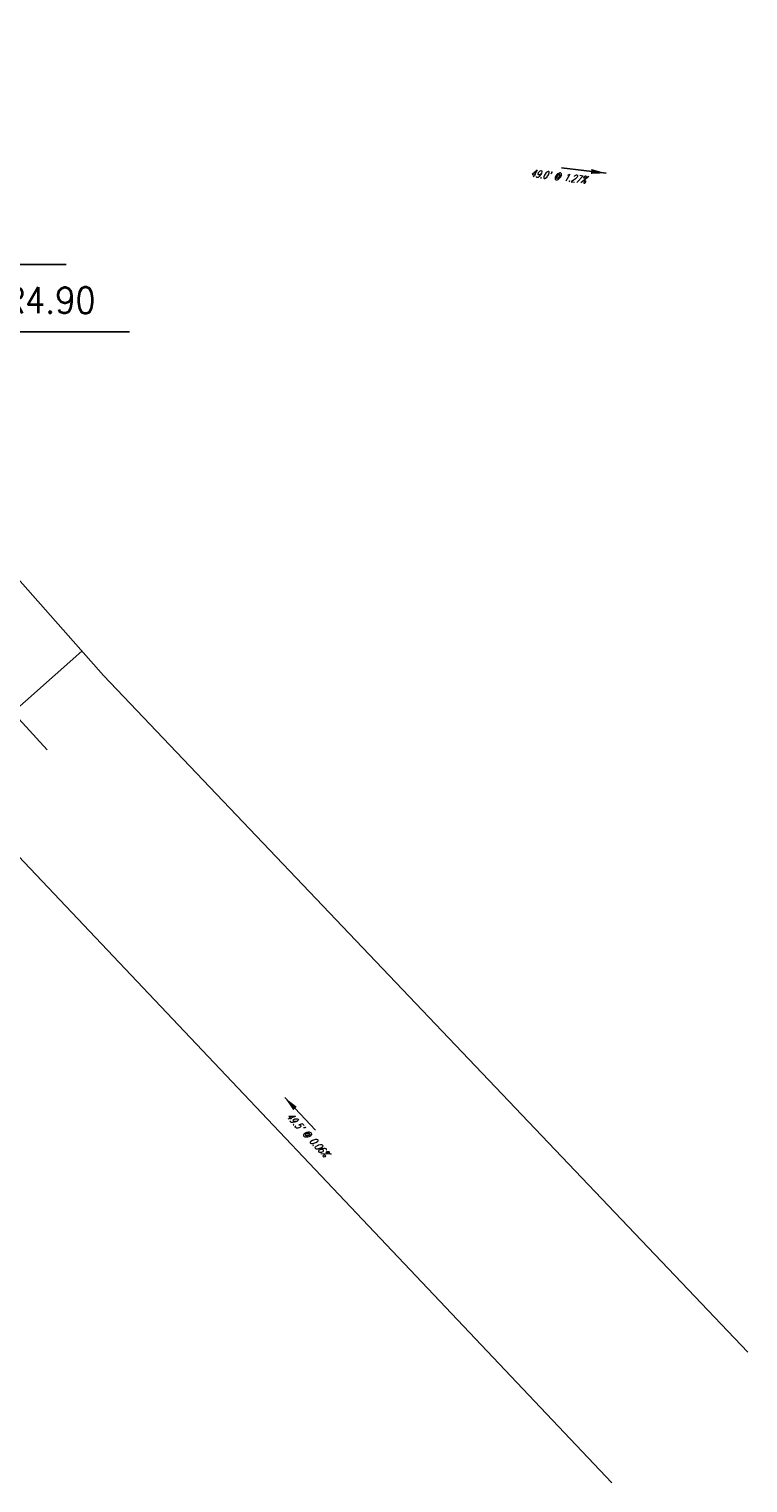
# Model space of a CAD drawing. Extents: x 167754 to 212748, y 396132 to 454338.
# Tile 7 of 147: x 175459 to 175497, y 419326 to 419404. Entities that reach past the tile are written whole.
import ezdxf
from ezdxf.enums import TextEntityAlignment as Align

# ---------------------------------------------------------------- set-up
doc = ezdxf.new("R2010")
doc.units = 0
doc.header["$MEASUREMENT"] = 0
for name, color, linetype, plot in [('0_3DP_MAT', 181, 'CONTINUOUS', False), ('0_EX. 3DP', 31, 'CONTINUOUS', False), ('SC_SCRATCH-4', 4, 'CONTINUOUS', False)]:
    doc.layers.add(name, color=color, linetype=linetype, plot=plot)
doc.layers.add('SC_SCRATCH-6', color=6, linetype='CONTINUOUS')
doc.styles.add('romans', font='romans.shx', dxfattribs={"width": 0.75, "oblique": 22.5})
doc.styles.get("Standard").update_dxf_attribs({"font": 'romans.shx', "width": 0.9})
doc.dimstyles.new('4P', dxfattribs={"dimscale": 4, "dimtxt": 0.14, "dimasz": 0.14, "dimexe": 0.05, "dimexo": 0.05, "dimgap": 0.05, "dimtad": 1, "dimzin": 0, "dimdsep": 46, "dimtxsty": 'romans', "dimcen": 0, "dimdle": 0.1, "dimclrd": 1, "dimclre": 1, "dimclrt": 7, "dimaunit": 1, "dimadec": 4, "dimazin": 0, "dimtfac": 1, "dimtmove": 0, "dimatfit": 2, "dimfxl": 1, "dimtvp": 1, "dimtolj": 1, "dimtzin": 0, "dimarcsym": 0})

msp = doc.modelspace()

# ---------------------------------------------------------------- linework, layer by layer
at = {"layer": '0_EX. 3DP'}
for points in [[(175416.5, 419404.061, 1156.618), (175456.04, 419362.112, 1156.282), (175490.076, 419326.184, 1156.311)], [(175459.827, 419365.453, 1156.316), (175443.307, 419383.51, 1156.442), (175426, 419402.428, 1156.704)], [(175497.373, 419333.195, 1156.227), (175462.837, 419369.436, 1156.144), (175438.629, 419396.819, 1156.578), (175437.664, 419401.51, 1156.838)]]:
    msp.add_polyline3d(points, dxfattribs=at)
at = {"layer": 'SC_SCRATCH-4', "elevation": 1156.404}
msp.add_lwpolyline([(175454.205, 419364.119), (175461.687, 419370.737)], dxfattribs=at)

# ---------------------------------------------------------------- texts
at = {"layer": '0_3DP_MAT', "style": 'romans', "oblique": 22.5, "width": 0.75}
msp.add_text("49.5' @ 0.06%", height=0.4, rotation=313.45096, dxfattribs=at).set_placement((175473.639, 419344.698), align=Align.CENTER)
at = {"layer": '0_EX. 3DP', "style": 'romans', "oblique": 22.5, "width": 0.75}
msp.add_text("49.0' @ 1.27%", height=0.4, rotation=353.07422, dxfattribs=at).set_placement((175487.195, 419395.97), align=Align.CENTER)
at = {"layer": 'SC_SCRATCH-6', "width": 0.9}
msp.add_text('576+88.20 R4.90', height=1.4, dxfattribs=at).set_placement((175447.139, 419389.538), align=Align.MIDDLE_LEFT)

# ---------------------------------------------------------------- leaders
at = {"layer": '0_3DP_MAT'}
msp.add_leader([(175472.555, 419346.825), (175474.206, 419345.083)], dimstyle='4P', override={"dimscale": 20, "dimtxt": 0.12, "dimasz": 0.04, "dimdec": 2}, dxfattribs=at)
at = {"layer": '0_EX. 3DP'}
msp.add_leader([(175489.769, 419396.339), (175487.386, 419396.628)], dimstyle='4P', override={"dimscale": 20, "dimtxt": 0.12, "dimasz": 0.04, "dimdec": 2}, dxfattribs=at)
at = {"layer": 'SC_SCRATCH-6', "has_arrowhead": 0}
for points in [[(175443.107, 419391.447), (175443.117, 419391.446), (175460.837, 419391.446)], [(175446.569, 419387.838), (175446.579, 419387.838), (175464.239, 419387.838)]]:
    msp.add_leader(points, dimstyle='4P', override={"dimscale": 20, "dimasz": 0.1}, dxfattribs=at)

doc.saveas('drawing.dxf')
